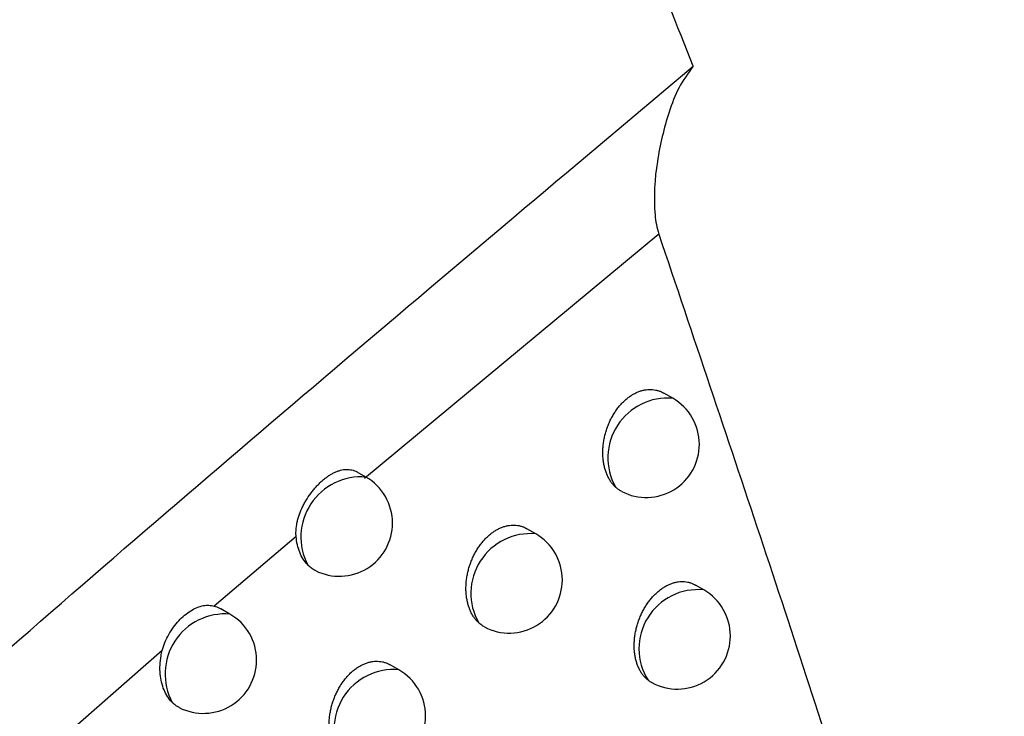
# Model space of a CAD drawing. Header units: millimetres. Extents: x -0.53 to 0.61, y -0.22 to 0.52.
# Tile 45 of 77: x 0.44516 to 0.45442, y -0.07162 to -0.06507. Entities that reach past the tile are written whole.
import ezdxf

# ---------------------------------------------------------------- set-up
doc = ezdxf.new("R2010")
doc.units = ezdxf.units.MM
doc.layers.add('FORMAT', color=7, linetype='Continuous')

msp = doc.modelspace()

# ---------------------------------------------------------------- linework, layer by layer
at = {"layer": 'FORMAT', "color": 7, "linetype": 'Continuous', "lineweight": 25}
for p, q in [((0.451168, -0.06709), (0.448401, -0.069388)), ((0.4513, -0.068634), (0.451215, -0.068585)), ((0.448413, -0.069375), (0.448332, -0.069328)), ((0.447756, -0.069933), (0.446985, -0.070588)), ((0.450011, -0.069909), (0.449928, -0.069861)), ((0.451592, -0.070436), (0.451513, -0.070391)), ((0.447134, -0.070664), (0.447048, -0.070614)), ((0.448724, -0.071188), (0.448642, -0.071141))]:
    msp.add_line(p, q, dxfattribs=at)
for centre, radius, start, end in [((0.451252, -0.069195), 0.0005628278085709, 85.107972, 209.009409), ((0.45105, -0.069067), 0.0005, 0, 60.002688), ((0.45105, -0.069067), 0.0005, 242.612076, 0), ((0.448367, -0.069939), 0.0005655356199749, 85.375966, 207.76038), ((0.448163, -0.069808), 0.0005, 0, 60.002688), ((0.448163, -0.069808), 0.0005, 243.305993, 0), ((0.449962, -0.070468), 0.0005612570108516, 84.959773, 209.732652), ((0.449761, -0.070342), 0.0005, 0, 60.002688), ((0.449761, -0.070342), 0.0005, 242.263998, 0), ((0.451537, -0.070989), 0.0005553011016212, 84.356818, 212.269292), ((0.451342, -0.070869), 0.0005, 0, 60.002688), ((0.447088, -0.071226), 0.0005641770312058, 85.25129, 208.423044), ((0.446884, -0.071097), 0.0005, 0, 60.002688), ((0.451342, -0.070869), 0.0005, 241.30181, 0), ((0.446884, -0.071097), 0.0005, 242.939036, 0), ((0.448673, -0.071745), 0.0005595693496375, 84.798378, 210.48693), ((0.448474, -0.071621), 0.0005, 0, 60.002688), ((0.448474, -0.071621), 0.0005, 241.926622, 0)]:
    msp.add_arc(centre, radius, start, end, dxfattribs=at)
for points, knots in [([(0.4494545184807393, -0.0871666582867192), (0.451670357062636, -0.0851460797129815), (0.4561501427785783, -0.0810610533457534), (0.4629440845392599, -0.0750823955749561), (0.4698231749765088, -0.0691887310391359), (0.4767411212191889, -0.0634370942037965), (0.4836887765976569, -0.0578315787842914), (0.4906612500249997, -0.0523758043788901), (0.4976572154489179, -0.0470695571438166), (0.5046806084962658, -0.0419126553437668), (0.5133983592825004, -0.0357197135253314), (0.5238258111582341, -0.0286427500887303), (0.5359839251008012, -0.0208946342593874), (0.548186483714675, -0.0135744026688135), (0.5563364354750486, -0.009106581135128), (0.5604138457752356, -0.0068713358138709)], [0, 0, 0, 0, 0.0616837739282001, 0.1247067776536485, 0.1877550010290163, 0.2508791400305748, 0.3140286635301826, 0.3770516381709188, 0.44009967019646, 0.5032233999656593, 0.566372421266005, 0.6744590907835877, 0.7826727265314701, 0.8912714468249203, 1, 1, 1, 1]), ([(0.5607263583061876, -0.0122901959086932), (0.5584377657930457, -0.0135396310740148), (0.5537838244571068, -0.01608040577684), (0.5467636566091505, -0.0201202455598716), (0.5396665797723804, -0.0243610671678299), (0.5325710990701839, -0.0287732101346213), (0.5254860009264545, -0.0333473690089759), (0.5184160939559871, -0.0380811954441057), (0.5113623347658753, -0.042973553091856), (0.5043218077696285, -0.0480267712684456), (0.4959008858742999, -0.0542758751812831), (0.4861198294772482, -0.0618433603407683), (0.4750064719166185, -0.0708899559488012), (0.463950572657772, -0.0803025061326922), (0.4566547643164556, -0.0868933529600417), (0.4530049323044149, -0.0901905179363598)], [0, 0, 0, 0, 0.0628542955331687, 0.1278166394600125, 0.1928055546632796, 0.2578744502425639, 0.3229700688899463, 0.3879324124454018, 0.452921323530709, 0.5179902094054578, 0.5830858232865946, 0.6870402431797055, 0.791103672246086, 0.8954966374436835, 1, 1, 1, 1]), ([(0.4495998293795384, -0.0607271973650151), (0.44733793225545, -0.0621463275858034), (0.4428139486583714, -0.0649847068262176), (0.4350112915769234, -0.0700162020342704), (0.4262009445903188, -0.0758354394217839), (0.4196942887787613, -0.0803245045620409), (0.4164406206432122, -0.0825692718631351)], [0, 0, 0, 0, 0.2027032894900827, 0.4054235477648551, 0.702680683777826, 1, 1, 1, 1]), ([(0.4514919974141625, -0.0655120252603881), (0.4513396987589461, -0.0651256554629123), (0.4510349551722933, -0.0643525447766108), (0.4505635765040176, -0.0631676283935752), (0.450078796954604, -0.0619630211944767), (0.4497595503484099, -0.0611393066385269), (0.4495998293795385, -0.0607271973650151)], [0, 0, 0, 0, 0.2493792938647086, 0.4989981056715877, 0.7493457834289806, 0.9999999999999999, 0.9999999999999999, 0.9999999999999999, 0.9999999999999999]), ([(0.4219060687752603, -0.0934704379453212), (0.4221702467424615, -0.0931891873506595), (0.4234911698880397, -0.0917828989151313), (0.4269459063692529, -0.0881680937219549), (0.4323295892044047, -0.08274302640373), (0.4387568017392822, -0.0766206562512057), (0.4451356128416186, -0.0708517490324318), (0.4493724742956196, -0.0672925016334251), (0.4514919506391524, -0.0655119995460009)], [0, 0, 0, 0, 0.0278176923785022, 0.1390919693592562, 0.3616632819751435, 0.5844787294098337, 0.7921368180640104, 0.9999999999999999, 0.9999999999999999, 0.9999999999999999, 0.9999999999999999]), ([(0.4514919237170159, -0.0655120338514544), (0.4514444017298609, -0.0655775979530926), (0.4513477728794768, -0.0657109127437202), (0.451235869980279, -0.0660128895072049), (0.4511418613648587, -0.0664073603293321), (0.4511158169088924, -0.0667676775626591), (0.451143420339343, -0.0670001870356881), (0.4511599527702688, -0.0670598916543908), (0.4511682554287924, -0.0670898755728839)], [0, 0, 0, 0, 0.1485175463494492, 0.301988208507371, 0.5963159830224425, 0.8973290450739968, 0.9484382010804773, 1, 1, 1, 1]), ([(0.4511682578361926, -0.0670898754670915), (0.4513292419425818, -0.0675683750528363), (0.4516513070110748, -0.0685256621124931), (0.452123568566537, -0.0699357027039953), (0.4525853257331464, -0.0713305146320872), (0.4528783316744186, -0.0722463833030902), (0.4530248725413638, -0.072704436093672)], [0, 0, 0, 0, 0.2496461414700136, 0.4994424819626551, 0.7496565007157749, 1, 1, 1, 1]), ([(0.4507594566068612, -0.0694679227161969), (0.4507565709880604, -0.0694650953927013), (0.4507462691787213, -0.0694550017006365), (0.4507296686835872, -0.0694357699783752), (0.4507105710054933, -0.0694088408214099), (0.4506934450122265, -0.0693789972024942), (0.4506785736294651, -0.0693466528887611), (0.4506661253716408, -0.069312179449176), (0.4506561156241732, -0.069275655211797), (0.4506486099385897, -0.0692369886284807), (0.4506438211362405, -0.0691968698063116), (0.4506417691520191, -0.069155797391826), (0.4506424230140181, -0.0691138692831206), (0.4506458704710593, -0.0690708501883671), (0.4506521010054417, -0.0690277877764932), (0.4506609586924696, -0.0689852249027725), (0.450672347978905, -0.0689432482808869), (0.4506864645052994, -0.0689014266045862), (0.4507029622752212, -0.0688609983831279), (0.4507215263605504, -0.0688224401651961), (0.450742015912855, -0.0687857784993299), (0.4507647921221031, -0.0687504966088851), (0.4507892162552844, -0.0687177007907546), (0.4508148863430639, -0.068687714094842), (0.4508416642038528, -0.0686604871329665), (0.4508700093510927, -0.0686356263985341), (0.4508991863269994, -0.0686138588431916), (0.4509287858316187, -0.0685953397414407), (0.450958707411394, -0.0685799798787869), (0.450989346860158, -0.0685676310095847), (0.4510200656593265, -0.0685586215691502), (0.4510504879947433, -0.0685529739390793), (0.4510805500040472, -0.068550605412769), (0.4511104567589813, -0.0685515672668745), (0.4511397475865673, -0.0685558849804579), (0.4511680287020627, -0.0685636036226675), (0.4511931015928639, -0.0685732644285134), (0.4512081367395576, -0.0685818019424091), (0.4512146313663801, -0.0685854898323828)], [0, 0, 0, 0, 0.010991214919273, 0.0392392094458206, 0.0676778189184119, 0.0967128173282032, 0.1259520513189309, 0.1547150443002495, 0.1836750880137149, 0.213256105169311, 0.24305174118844, 0.2719989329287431, 0.3011488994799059, 0.3309431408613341, 0.3609622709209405, 0.3896477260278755, 0.4185381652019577, 0.4480833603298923, 0.4778584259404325, 0.5059350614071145, 0.5342137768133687, 0.5631375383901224, 0.5922873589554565, 0.6196961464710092, 0.647300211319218, 0.6755235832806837, 0.7039621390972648, 0.7309603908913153, 0.7581467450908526, 0.7859243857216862, 0.8139052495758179, 0.8409267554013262, 0.8681322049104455, 0.8959118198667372, 0.9238871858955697, 0.9513422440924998, 0.9789816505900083, 1, 1, 1, 1]), ([(0.4533908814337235, -0.0738822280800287), (0.4535333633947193, -0.0738526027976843), (0.4538190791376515, -0.0737931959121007), (0.4542453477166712, -0.0736749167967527), (0.4546688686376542, -0.0735352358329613), (0.4551035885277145, -0.0733659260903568), (0.4555445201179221, -0.0731656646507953), (0.4559891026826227, -0.0729311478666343), (0.4564181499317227, -0.0726703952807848), (0.4568062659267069, -0.0723996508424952), (0.4571712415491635, -0.0721109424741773), (0.4575112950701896, -0.0718057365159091), (0.4578408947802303, -0.0714650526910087), (0.458139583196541, -0.0711057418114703), (0.45840002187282, -0.0707350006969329), (0.4586197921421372, -0.0703574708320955), (0.4587988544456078, -0.0699740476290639), (0.4589380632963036, -0.0695816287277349), (0.4590253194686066, -0.0692063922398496), (0.4590678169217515, -0.0689212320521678), (0.4590705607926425, -0.0687707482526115), (0.4590713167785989, -0.0687292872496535)], [0, 0, 0, 0, 0.0479369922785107, 0.0961269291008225, 0.1450930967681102, 0.1943200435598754, 0.2496448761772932, 0.3053361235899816, 0.3621692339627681, 0.419391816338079, 0.4678491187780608, 0.5248201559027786, 0.5821810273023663, 0.6407762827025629, 0.6998010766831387, 0.7567735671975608, 0.8141501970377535, 0.872821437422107, 0.9319492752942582, 0.981250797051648, 1, 1, 1, 1]), ([(0.4477562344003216, -0.0699324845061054), (0.4477555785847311, -0.0699202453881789), (0.4477535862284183, -0.0698830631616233), (0.4477592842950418, -0.0698322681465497), (0.4477702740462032, -0.0697816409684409), (0.4477848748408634, -0.0697313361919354), (0.4478043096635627, -0.069681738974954), (0.4478280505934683, -0.0696332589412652), (0.447854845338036, -0.0695851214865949), (0.447885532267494, -0.0695388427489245), (0.44791897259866, -0.0694958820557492), (0.4479452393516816, -0.0694654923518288), (0.4479724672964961, -0.0694371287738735), (0.4480007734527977, -0.0694107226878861), (0.4480295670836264, -0.0693868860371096), (0.4480584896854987, -0.0693658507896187), (0.4480874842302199, -0.0693476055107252), (0.4481167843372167, -0.0693320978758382), (0.4481457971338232, -0.0693197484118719), (0.4481742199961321, -0.0693106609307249), (0.4482020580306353, -0.0693048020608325), (0.4482295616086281, -0.0693022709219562), (0.4482561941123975, -0.0693031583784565), (0.4482902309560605, -0.0693093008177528), (0.4483152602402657, -0.0693177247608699), (0.4483309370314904, -0.0693280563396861), (0.4483314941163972, -0.0693284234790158)], [0, 0, 0, 0, 0.0351570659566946, 0.1068065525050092, 0.1433448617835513, 0.1784921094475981, 0.2498956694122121, 0.2862239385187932, 0.3227614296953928, 0.3970542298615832, 0.434895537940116, 0.4717831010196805, 0.5089265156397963, 0.546876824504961, 0.5851059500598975, 0.6220125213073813, 0.6591752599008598, 0.6971458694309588, 0.7353957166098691, 0.7723059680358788, 0.8094733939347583, 0.8474548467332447, 0.885719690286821, 0.92246147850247, 0.9972446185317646, 1, 1, 1, 1]), ([(0.4508198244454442, -0.0695107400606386), (0.450815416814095, -0.0695085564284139), (0.4508023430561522, -0.0695020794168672), (0.4507819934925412, -0.0694879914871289), (0.4507669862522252, -0.0694746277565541), (0.4507594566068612, -0.0694679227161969)], [0, 0, 0, 0, 0.2021829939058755, 0.5997079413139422, 0.9999999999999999, 0.9999999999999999, 0.9999999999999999, 0.9999999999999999]), ([(0.4494747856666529, -0.0707461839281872), (0.44947024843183, -0.0707418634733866), (0.4494582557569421, -0.070730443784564), (0.4494403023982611, -0.0707094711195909), (0.4494213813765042, -0.0706826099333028), (0.4494044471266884, -0.0706528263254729), (0.4493897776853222, -0.0706205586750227), (0.4493775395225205, -0.0705861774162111), (0.4493677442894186, -0.0705497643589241), (0.4493604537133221, -0.0705112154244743), (0.4493558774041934, -0.0704712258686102), (0.4493540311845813, -0.0704302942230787), (0.4493548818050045, -0.0703885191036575), (0.4493585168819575, -0.0703456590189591), (0.4493649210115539, -0.0703027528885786), (0.4493739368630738, -0.0702603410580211), (0.449385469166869, -0.0702185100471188), (0.4493997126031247, -0.0701768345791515), (0.4494163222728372, -0.0701365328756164), (0.4494349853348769, -0.0700980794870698), (0.4494555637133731, -0.0700615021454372), (0.449478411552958, -0.0700262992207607), (0.4495028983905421, -0.0699935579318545), (0.4495286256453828, -0.0699636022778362), (0.4495554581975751, -0.069936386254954), (0.4495838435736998, -0.0699115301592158), (0.4496130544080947, -0.0698897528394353), (0.4496426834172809, -0.0698712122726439), (0.4496726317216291, -0.0698558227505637), (0.4497032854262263, -0.0698434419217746), (0.4497340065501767, -0.0698343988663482), (0.449764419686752, -0.0698287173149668), (0.4497944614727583, -0.0698263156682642), (0.4498243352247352, -0.069827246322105), (0.4498535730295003, -0.0698315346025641), (0.4498817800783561, -0.0698392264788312), (0.4499066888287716, -0.0698488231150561), (0.4499215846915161, -0.0698572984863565), (0.4499279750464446, -0.0698609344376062)], [0, 0, 0, 0, 0.0170851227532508, 0.0451588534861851, 0.0734223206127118, 0.1022797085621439, 0.131340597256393, 0.159897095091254, 0.1886494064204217, 0.2180188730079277, 0.2476016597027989, 0.2763270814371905, 0.3052536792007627, 0.3348192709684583, 0.3646078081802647, 0.3930826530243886, 0.4217606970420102, 0.4510873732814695, 0.4806415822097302, 0.5085415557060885, 0.536641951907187, 0.5653816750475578, 0.5943452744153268, 0.6216172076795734, 0.6490831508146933, 0.6771641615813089, 0.7054588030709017, 0.7323465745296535, 0.7594216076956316, 0.787085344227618, 0.8149514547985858, 0.8418648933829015, 0.8689616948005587, 0.8966311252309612, 0.9244959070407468, 0.9518217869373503, 0.9793314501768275, 1, 1, 1, 1]), ([(0.4478669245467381, -0.0702024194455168), (0.4478654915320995, -0.0702009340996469), (0.4478493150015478, -0.0701841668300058), (0.4478209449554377, -0.0701470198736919), (0.4477893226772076, -0.0700840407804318), (0.4477662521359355, -0.0700122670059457), (0.4477596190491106, -0.0699594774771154), (0.4477562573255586, -0.0699327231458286)], [0, 0, 0, 0, 0.0233662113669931, 0.2637685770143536, 0.5108723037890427, 0.7521045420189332, 0.9999999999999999, 0.9999999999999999, 0.9999999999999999, 0.9999999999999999]), ([(0.4479384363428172, -0.0702546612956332), (0.4479357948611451, -0.0702534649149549), (0.4479272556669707, -0.0702495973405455), (0.4479080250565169, -0.0702375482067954), (0.4478865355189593, -0.0702216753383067), (0.4478718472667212, -0.0702072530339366), (0.4478669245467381, -0.0702024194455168)], [0, 0, 0, 0, 0.1000145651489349, 0.3233199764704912, 0.7732128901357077, 1, 1, 1, 1]), ([(0.4510679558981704, -0.0712851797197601), (0.451062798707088, -0.0712809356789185), (0.4510524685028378, -0.0712724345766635), (0.451035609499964, -0.071255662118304), (0.451017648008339, -0.0712345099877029), (0.4509993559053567, -0.0712078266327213), (0.4509830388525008, -0.0711782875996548), (0.4509690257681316, -0.0711462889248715), (0.4509574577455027, -0.0711122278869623), (0.4509483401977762, -0.0710761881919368), (0.4509417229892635, -0.0710380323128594), (0.4509378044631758, -0.0709984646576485), (0.4509365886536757, -0.0709579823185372), (0.4509380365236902, -0.0709166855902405), (0.4509422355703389, -0.0708743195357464), (0.4509491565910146, -0.070831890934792), (0.4509586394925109, -0.0707899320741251), (0.4509705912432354, -0.0707485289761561), (0.4509852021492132, -0.0707072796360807), (0.4510021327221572, -0.0706673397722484), (0.4510210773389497, -0.0706291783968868), (0.4510419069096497, -0.0705928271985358), (0.4510649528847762, -0.0705578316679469), (0.4510896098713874, -0.0705252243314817), (0.4511154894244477, -0.0704953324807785), (0.4511424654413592, -0.0704681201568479), (0.4511709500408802, -0.0704432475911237), (0.4512002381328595, -0.0704214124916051), (0.451229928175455, -0.0704027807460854), (0.4512599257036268, -0.0703872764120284), (0.4512905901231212, -0.0703747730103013), (0.4513212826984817, -0.0703656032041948), (0.4513516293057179, -0.0703597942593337), (0.4513815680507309, -0.0703572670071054), (0.4514112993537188, -0.0703580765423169), (0.4514403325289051, -0.0703622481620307), (0.4514682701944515, -0.070369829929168), (0.4514926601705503, -0.0703792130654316), (0.4515071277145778, -0.0703874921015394), (0.4515132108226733, -0.0703909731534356)], [0, 0, 0, 0, 0.0184327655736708, 0.0369220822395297, 0.0644136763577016, 0.0920919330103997, 0.1203552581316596, 0.148819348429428, 0.1767015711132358, 0.204775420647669, 0.2334533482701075, 0.2623400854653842, 0.2903556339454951, 0.3185671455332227, 0.3474003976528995, 0.3764502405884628, 0.4042583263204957, 0.4322639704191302, 0.4608989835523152, 0.4897542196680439, 0.5170921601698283, 0.5446253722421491, 0.5727802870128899, 0.6011524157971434, 0.627977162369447, 0.654991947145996, 0.6826086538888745, 0.7104342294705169, 0.7369459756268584, 0.7636422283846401, 0.790918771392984, 0.8183949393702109, 0.8449324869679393, 0.8716513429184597, 0.898937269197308, 0.9264170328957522, 0.953299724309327, 0.9803641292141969, 1, 1, 1, 1]), ([(0.4464962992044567, -0.0710065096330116), (0.4465040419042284, -0.0709806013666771), (0.4465197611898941, -0.0709280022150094), (0.4465569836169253, -0.0708545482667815), (0.4466014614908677, -0.0707860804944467), (0.4466519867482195, -0.0707252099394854), (0.4467075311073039, -0.0706723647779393), (0.4467656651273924, -0.0706301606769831), (0.4468255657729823, -0.0705994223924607), (0.4468821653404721, -0.0705830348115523), (0.4469356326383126, -0.0705783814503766), (0.4469686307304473, -0.0705848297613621), (0.4469853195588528, -0.0705880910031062)], [0, 0, 0, 0, 0.1002435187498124, 0.2035151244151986, 0.303708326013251, 0.4066901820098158, 0.5088944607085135, 0.6140489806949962, 0.7164570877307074, 0.8218731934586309, 0.9099121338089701, 1, 1, 1, 1]), ([(0.4469856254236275, -0.0705881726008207), (0.4470023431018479, -0.0705930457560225), (0.4470240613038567, -0.0705993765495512), (0.4470431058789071, -0.0706120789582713), (0.4470474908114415, -0.0706150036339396)], [0, 0, 0, 0, 0.7697542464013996, 0.9999999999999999, 0.9999999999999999, 0.9999999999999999, 0.9999999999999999]), ([(0.4495289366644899, -0.0707838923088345), (0.4495238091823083, -0.0707812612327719), (0.4495115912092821, -0.0707749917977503), (0.4494934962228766, -0.0707623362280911), (0.4494810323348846, -0.0707515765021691), (0.4494747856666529, -0.0707461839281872)], [0, 0, 0, 0, 0.2650950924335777, 0.631679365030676, 0.9999999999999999, 0.9999999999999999, 0.9999999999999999, 0.9999999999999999]), ([(0.4464961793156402, -0.0710066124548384), (0.4432228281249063, -0.0738822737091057), (0.4382009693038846, -0.0782940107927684), (0.4332945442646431, -0.0830543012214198), (0.4315862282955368, -0.0847117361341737)], [0, 0, 0, 0, 0.6518206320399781, 1, 1, 1, 1]), ([(0.4465913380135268, -0.0714945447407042), (0.4465897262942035, -0.0714929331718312), (0.4465580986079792, -0.0714613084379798), (0.4465068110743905, -0.071380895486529), (0.4464710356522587, -0.0712286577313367), (0.4464761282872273, -0.0710967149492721), (0.4464925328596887, -0.0710233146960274), (0.4464961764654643, -0.071007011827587)], [0, 0, 0, 0, 0.0158251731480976, 0.3105463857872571, 0.6110157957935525, 0.9136030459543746, 1, 1, 1, 1]), ([(0.4481907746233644, -0.0720289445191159), (0.4481845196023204, -0.072023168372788), (0.4481707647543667, -0.072010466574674), (0.4481514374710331, -0.0719877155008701), (0.4481326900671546, -0.0719609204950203), (0.4481159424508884, -0.0719311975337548), (0.4481014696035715, -0.0718990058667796), (0.4480894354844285, -0.071864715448), (0.4480798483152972, -0.0718284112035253), (0.4480727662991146, -0.0717899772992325), (0.4480683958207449, -0.0717501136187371), (0.4480667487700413, -0.071709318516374), (0.4480677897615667, -0.0716676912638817), (0.4480716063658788, -0.0716249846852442), (0.4480781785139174, -0.0715822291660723), (0.4480873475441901, -0.0715399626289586), (0.4480990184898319, -0.0714982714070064), (0.448113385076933, -0.0714567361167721), (0.4481301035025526, -0.0714165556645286), (0.4481488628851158, -0.0713782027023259), (0.4481695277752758, -0.0713417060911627), (0.4481924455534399, -0.0713065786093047), (0.4482169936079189, -0.0712738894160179), (0.4482427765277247, -0.0712439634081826), (0.4482696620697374, -0.0712167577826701), (0.4482980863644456, -0.0711919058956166), (0.4483273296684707, -0.07117011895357), (0.448356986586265, -0.0711515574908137), (0.4483869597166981, -0.0711361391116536), (0.4484176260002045, -0.0711237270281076), (0.4484483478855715, -0.0711146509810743), (0.4484787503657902, -0.0711089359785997), (0.448508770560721, -0.0711065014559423), (0.4485386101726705, -0.071107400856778), (0.4485677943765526, -0.0711116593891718), (0.4485959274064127, -0.0711193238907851), (0.4486206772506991, -0.0711288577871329), (0.4486354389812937, -0.0711372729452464), (0.4486417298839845, -0.0711408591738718)], [0, 0, 0, 0, 0.0232662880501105, 0.0511627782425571, 0.0792480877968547, 0.1079247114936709, 0.1368040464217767, 0.1651529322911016, 0.1936963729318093, 0.2228530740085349, 0.2522217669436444, 0.2807254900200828, 0.3094287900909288, 0.3387658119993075, 0.3683238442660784, 0.3965879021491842, 0.4250533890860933, 0.4541614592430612, 0.4834947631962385, 0.5112162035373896, 0.5391364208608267, 0.567690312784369, 0.596465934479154, 0.6235969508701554, 0.6509207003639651, 0.6788552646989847, 0.7070019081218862, 0.7337735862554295, 0.7607316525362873, 0.7882757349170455, 0.8160213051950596, 0.8428206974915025, 0.8698028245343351, 0.8973558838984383, 0.9251038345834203, 0.9522953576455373, 0.9796700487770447, 0.9999999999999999, 0.9999999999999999, 0.9999999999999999, 0.9999999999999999]), ([(0.4511022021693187, -0.0713073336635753), (0.4510997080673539, -0.0713061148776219), (0.4510875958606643, -0.071300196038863), (0.4510766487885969, -0.0712918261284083), (0.4510679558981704, -0.0712851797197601)], [0, 0, 0, 0, 0.2059163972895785, 1, 1, 1, 1]), ([(0.4466568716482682, -0.0715416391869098), (0.4466536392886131, -0.0715401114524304), (0.4466401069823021, -0.0715337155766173), (0.4466178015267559, -0.0715185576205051), (0.4466001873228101, -0.071502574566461), (0.4465913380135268, -0.0714945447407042)], [0, 0, 0, 0, 0.1350674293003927, 0.5654611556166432, 1, 1, 1, 1])]:
    msp.add_open_spline(points, degree=3, knots=knots, dxfattribs=at)

doc.saveas('drawing.dxf')
